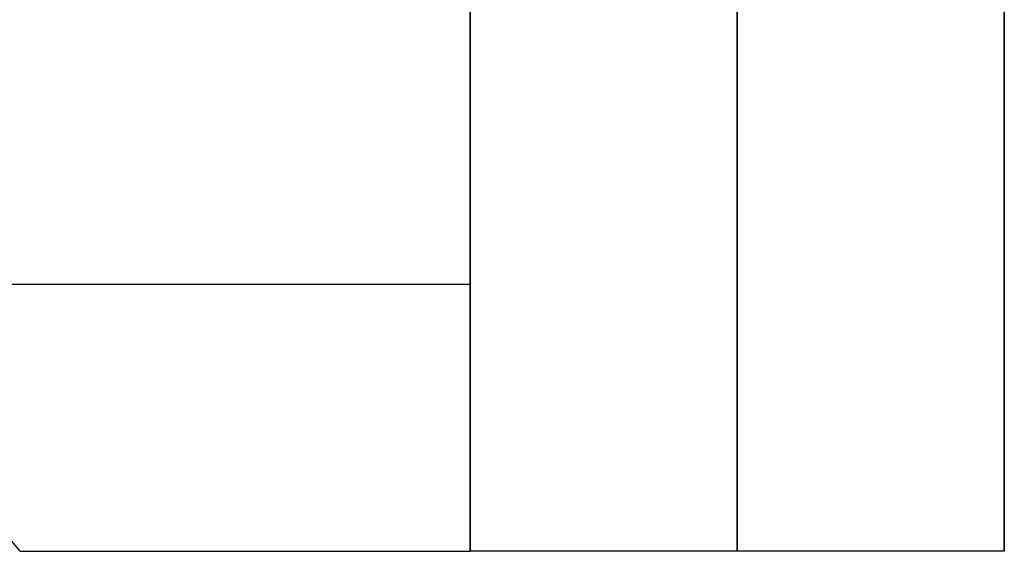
# Model space of a CAD drawing. Header units: millimetres. Extents: x 490 to 915, y -40 to 150.
# Tile 39 of 70: x 886 to 915, y -40 to -24. Entities that reach past the tile are written whole.
import ezdxf

# ---------------------------------------------------------------- set-up
doc = ezdxf.new("R2010")
doc.units = ezdxf.units.MM
doc.layers.add('Volume', color=7, linetype='Continuous', true_color=0x000000)

msp = doc.modelspace()

# ---------------------------------------------------------------- linework, layer by layer
at = {"layer": 'Volume'}
for p, q in [((899.14, 150, -550), (899.14, -40, -550)), ((907.14, 150, -550), (907.14, -40, -550)), ((915.14, 150, -550), (915.14, -40, -550)), ((915.14, 150, -125), (915.14, -40, -125)), ((899.14, 130, -125), (899.14, -40, -125)), ((899.14, -24.3, 274.176), (899.14, -22.76, 276.004)), ((907.14, -24.3, 274.176), (907.14, -22.76, 276.004)), ((915.14, -24.3, 274.176), (915.14, -22.76, 276.004)), ((899.14, -40, -550), (899.14, -24, -550)), ((899.14, -40, 230), (899.14, -24, 230)), ((899.14, -40, -160), (899.14, -24, -160)), ((899.14, -25.776, 272.297), (899.14, -24.3, 274.176)), ((907.14, -25.776, 272.297), (907.14, -24.3, 274.176)), ((915.14, -25.776, 272.297), (915.14, -24.3, 274.176)), ((899.14, -27.188, 270.368), (899.14, -25.776, 272.297)), ((907.14, -27.188, 270.368), (907.14, -25.776, 272.297)), ((915.14, -27.188, 270.368), (915.14, -25.776, 272.297)), ((899.14, -28.533, 268.392), (899.14, -27.188, 270.368)), ((907.14, -28.533, 268.392), (907.14, -27.188, 270.368)), ((915.14, -28.533, 268.392), (915.14, -27.188, 270.368)), ((899.14, -29.809, 266.371), (899.14, -28.533, 268.392)), ((907.14, -29.809, 266.371), (907.14, -28.533, 268.392)), ((915.14, -29.809, 266.371), (915.14, -28.533, 268.392)), ((899.14, -31.016, 264.308), (899.14, -29.809, 266.371)), ((907.14, -31.016, 264.308), (907.14, -29.809, 266.371)), ((915.14, -31.016, 264.308), (915.14, -29.809, 266.371)), ((899.14, -32.152, 262.205), (899.14, -31.016, 264.308)), ((907.14, -32.152, 262.205), (907.14, -31.016, 264.308)), ((915.14, -32.152, 262.205), (915.14, -31.016, 264.308)), ((506.14, -32, -550), (899.14, -32, -550)), ((506.14, -32, 230), (899.14, -32, 230)), ((899.14, -32, -550), (899.14, -32, 230)), ((899.14, -33.215, 260.064), (899.14, -32.152, 262.205)), ((907.14, -33.215, 260.064), (907.14, -32.152, 262.205)), ((915.14, -33.215, 260.064), (915.14, -32.152, 262.205)), ((899.14, -34.205, 257.888), (899.14, -33.215, 260.064)), ((907.14, -34.205, 257.888), (907.14, -33.215, 260.064)), ((915.14, -34.205, 257.888), (915.14, -33.215, 260.064)), ((899.14, -35.119, 255.68), (899.14, -34.205, 257.888)), ((907.14, -35.119, 255.68), (907.14, -34.205, 257.888)), ((915.14, -35.119, 255.68), (915.14, -34.205, 257.888)), ((899.14, -35.958, 253.442), (899.14, -35.119, 255.68)), ((907.14, -35.958, 253.442), (907.14, -35.119, 255.68)), ((915.14, -35.958, 253.442), (915.14, -35.119, 255.68)), ((899.14, -36.72, 251.176), (899.14, -35.958, 253.442)), ((907.14, -36.72, 251.176), (907.14, -35.958, 253.442)), ((915.14, -36.72, 251.176), (915.14, -35.958, 253.442)), ((899.14, -37.404, 248.886), (899.14, -36.72, 251.176)), ((907.14, -37.404, 248.886), (907.14, -36.72, 251.176)), ((915.14, -37.404, 248.886), (915.14, -36.72, 251.176)), ((883.14, -37, -550), (885.64, -40, -550)), ((883.14, -37, 230), (885.64, -40, 230)), ((883.14, -37), (885.64, -40)), ((899.14, -38.01, 246.574), (899.14, -37.404, 248.886)), ((907.14, -38.01, 246.574), (907.14, -37.404, 248.886)), ((915.14, -38.01, 246.574), (915.14, -37.404, 248.886)), ((899.14, -38.536, 244.242), (899.14, -38.01, 246.574)), ((907.14, -38.536, 244.242), (907.14, -38.01, 246.574)), ((915.14, -38.536, 244.242), (915.14, -38.01, 246.574)), ((899.14, -38.982, 241.894), (899.14, -38.536, 244.242)), ((907.14, -38.982, 241.894), (907.14, -38.536, 244.242)), ((915.14, -38.982, 241.894), (915.14, -38.536, 244.242)), ((899.14, -39.348, 239.532), (899.14, -38.982, 241.894)), ((907.14, -39.348, 239.532), (907.14, -38.982, 241.894)), ((915.14, -39.348, 239.532), (915.14, -38.982, 241.894)), ((899.14, -39.633, 237.158), (899.14, -39.348, 239.532)), ((907.14, -39.633, 237.158), (907.14, -39.348, 239.532)), ((915.14, -39.633, 237.158), (915.14, -39.348, 239.532)), ((899.14, -39.837, 234.777), (899.14, -39.633, 237.158)), ((907.14, -39.837, 234.777), (907.14, -39.633, 237.158)), ((915.14, -39.837, 234.777), (915.14, -39.633, 237.158)), ((885.64, -40, 230), (885.64, -40, -550)), ((885.64, -40, -550), (899.14, -40, -550)), ((885.64, -40, 230), (899.14, -40, 230)), ((885.64, -40, -160), (899.14, -40, -160)), ((899.14, -39.959, 232.39), (899.14, -39.837, 234.777)), ((899.14, -40, 230), (899.14, -39.959, 232.39)), ((915.14, -40, 230), (899.14, -40, 230)), ((915.14, -40, -550), (899.14, -40, -550)), ((899.14, -40, -550), (899.14, -40, 230)), ((915.14, -40, -160), (899.14, -40, -160)), ((899.14, -40, -550), (899.14, -40, 230)), ((907.14, -39.959, 232.39), (907.14, -39.837, 234.777)), ((907.14, -40, 230), (907.14, -39.959, 232.39)), ((907.14, -40, -550), (907.14, -40, 230)), ((915.14, -39.959, 232.39), (915.14, -39.837, 234.777)), ((915.14, -40, 230), (915.14, -39.959, 232.39)), ((915.14, -40, -550), (915.14, -40, 230))]:
    msp.add_line(p, q, dxfattribs=at)

doc.saveas('drawing.dxf')
